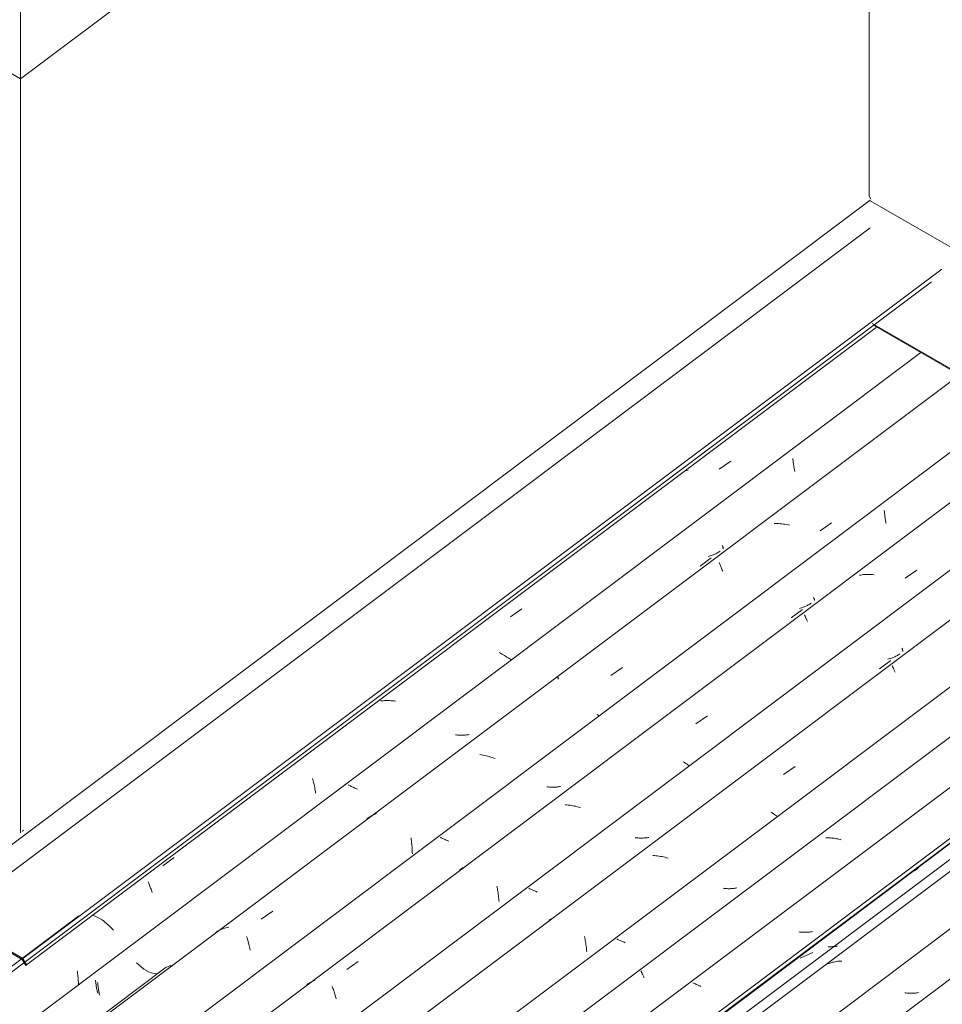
# Model space of a CAD drawing. Header units: metres. Extents: x -16.8 to 29.9, y -11.9 to 37.1.
# Tile 134 of 202: x 22.9 to 24.2, y -5.4 to -4. Entities that reach past the tile are written whole.
import ezdxf

# ---------------------------------------------------------------- set-up
doc = ezdxf.new("R2010")
doc.units = ezdxf.units.M
for name, color, linetype, lineweight in [('A-FLOR-PATT', 7, 'Continuous', 5), ('A-GLAZ-CWMG', 7, 'Continuous', 5), ('A-ROOF-OTLN', 7, 'Continuous', 5), ('I-WALL', 7, 'Continuous', 5)]:
    doc.layers.add(name, color=color, linetype=linetype, lineweight=lineweight)

# ---------------------------------------------------------------- blocks, each defined once
blk = doc.blocks.new('FP_589-ISO_04')
at = {"layer": 'A-GLAZ-CWMG', "color": 9, "true_color": 0xc0c0c0}
for p, q in [((7.6459, -5.3155), (7.6444, -5.3155)), ((7.6474, -5.3155), (7.6459, -5.3155)), ((7.649, -5.3155), (7.6474, -5.3155)), ((7.6505, -5.3154), (7.649, -5.3155)), ((7.652, -5.3153), (7.6505, -5.3154)), ((7.6535, -5.3152), (7.652, -5.3153)), ((7.6549, -5.315), (7.6535, -5.3152)), ((7.6564, -5.3148), (7.6549, -5.315)), ((7.6579, -5.3146), (7.6564, -5.3148))]:
    blk.add_line(p, q, dxfattribs=at)
blk = doc.blocks.new('FP_590-ISO_04')
at = {"layer": 'A-GLAZ-CWMG'}
blk.add_line((8.3791, -4.7876), (4.712, -7.54), dxfattribs=at)
at = {"layer": 'A-GLAZ-CWMG', "color": 9, "true_color": 0xc0c0c0}
for p, q in [((7.6454, -5.3401), (7.6437, -5.3407)), ((7.6472, -5.3395), (7.6454, -5.3401)), ((7.649, -5.3389), (7.6472, -5.3395)), ((7.6508, -5.3384), (7.649, -5.3389)), ((7.6526, -5.338), (7.6508, -5.3384)), ((7.6545, -5.3376), (7.6526, -5.338)), ((7.6564, -5.3373), (7.6545, -5.3376)), ((7.6583, -5.337), (7.6564, -5.3373)), ((7.6603, -5.3368), (7.6583, -5.337)), ((7.6622, -5.3367), (7.6603, -5.3368)), ((7.6642, -5.3366), (7.6622, -5.3367))]:
    blk.add_line(p, q, dxfattribs=at)
blk = doc.blocks.new('FP_591-ISO_04')
at = {"layer": 'A-GLAZ-CWMG', "color": 9, "true_color": 0xc0c0c0}
for p, q in [((7.7585, -5.3835), (7.7569, -5.3834)), ((7.7601, -5.3837), (7.7585, -5.3835)), ((7.7617, -5.3838), (7.7601, -5.3837)), ((7.7632, -5.3839), (7.7617, -5.3838)), ((7.7648, -5.3839), (7.7632, -5.3839)), ((7.7664, -5.3839), (7.7648, -5.3839)), ((7.768, -5.3839), (7.7664, -5.3839)), ((7.7695, -5.3839), (7.768, -5.3839)), ((7.7711, -5.3838), (7.7695, -5.3839)), ((7.7726, -5.3836), (7.7711, -5.3838)), ((7.7742, -5.3835), (7.7726, -5.3836)), ((7.7757, -5.3833), (7.7742, -5.3835)), ((7.7772, -5.3831), (7.7757, -5.3833))]:
    blk.add_line(p, q, dxfattribs=at)
blk = doc.blocks.new('FP_592-ISO_04')
at = {"layer": 'A-GLAZ-CWMG'}
blk.add_line((8.6037, -4.7776), (4.8325, -7.6081), dxfattribs=at)
blk = doc.blocks.new('Rectangular Mullion - Telha Fibrocimento - Ondulada-1908998-ISO_04')
at = {"layer": 'A-GLAZ-CWMG'}
for p, q in [((4.6833, -7.5439), (8.3663, -4.7796)), ((4.7724, -7.5795), (8.4435, -4.8241))]:
    blk.add_line(p, q, dxfattribs=at)
for name in ['FP_592-ISO_04', 'FP_590-ISO_04', 'FP_591-ISO_04', 'FP_589-ISO_04']:
    blk.add_blockref(name, (0, 0), dxfattribs=at)
blk = doc.blocks.new('FP_760-ISO_04')
at = {"layer": 'A-GLAZ-CWMG'}
blk.add_line((6.5425, -5.2699), (4.4848, -6.8143), dxfattribs=at)
blk = doc.blocks.new('FP_761-ISO_04')
at = {"layer": 'A-GLAZ-CWMG', "color": 9, "true_color": 0xc0c0c0}
for p, q in [((6.567, -5.3648), (6.5671, -5.3663)), ((6.5671, -5.3663), (6.5673, -5.3678)), ((6.5673, -5.3678), (6.5674, -5.3694)), ((6.5674, -5.3694), (6.5677, -5.3709)), ((6.5677, -5.3709), (6.5679, -5.3724)), ((6.5679, -5.3724), (6.5681, -5.3739)), ((6.5681, -5.3739), (6.5684, -5.3753)), ((6.5684, -5.3753), (6.5686, -5.3768)), ((6.5686, -5.3768), (6.5689, -5.3782)), ((6.5689, -5.3782), (6.5692, -5.3796)), ((6.5692, -5.3796), (6.5695, -5.381)), ((6.5695, -5.381), (6.5698, -5.3823)), ((6.5698, -5.3823), (6.5701, -5.3837))]:
    blk.add_line(p, q, dxfattribs=at)
blk = doc.blocks.new('FP_762-ISO_04')
at = {"layer": 'A-GLAZ-CWMG'}
blk.add_line((6.6708, -5.3458), (4.6131, -6.8902), dxfattribs=at)
blk = doc.blocks.new('Rectangular Mullion - Telha Fibrocimento - Ondulada-V747-ISO_04')
at = {"layer": 'A-GLAZ-CWMG'}
for points in [[(6.5627, -5.2688, 0), (6.5666, -5.2704, 0), (6.5765, -5.2761, 0), (6.5864, -5.2841, 0), (6.5934, -5.2911, 0)], [(6.6273, -5.3391, 0), (6.6304, -5.3421, 0), (6.6381, -5.3483, 0), (6.6457, -5.3527, 0), (6.6528, -5.3551, 0), (6.6581, -5.3554, 0)], [(6.6708, -5.3458, 0), (6.6711, -5.3455, 0), (6.676, -5.3437, 0), (6.6803, -5.3436, 0)]]:
    blk.add_polyline3d(points, dxfattribs=at)
for name in ['FP_760-ISO_04', 'FP_762-ISO_04', 'FP_761-ISO_04']:
    blk.add_blockref(name, (0, 0), dxfattribs=at)
blk = doc.blocks.new('FP_774-ISO_04')
at = {"layer": 'A-GLAZ-CWMG'}
blk.add_line((7.7961, -4.3375), (4.4904, -6.8187), dxfattribs=at)
at = {"layer": 'A-GLAZ-CWMG', "color": 9, "true_color": 0xc0c0c0}
for p, q in [((7.4841, -4.613), (7.501, -4.6011)), ((7.4366, -4.6148), (7.4347, -4.6151)), ((7.4385, -4.6145), (7.4366, -4.6148)), ((7.1771, -4.8303), (7.194, -4.8183)), ((7.1625, -4.8838), (7.1605, -4.8828)), ((7.1644, -4.8849), (7.1625, -4.8838)), ((7.1663, -4.8859), (7.1644, -4.8849)), ((7.1682, -4.887), (7.1663, -4.8859)), ((7.17, -4.8881), (7.1682, -4.887)), ((7.1718, -4.8893), (7.17, -4.8881)), ((7.1736, -4.8904), (7.1718, -4.8893)), ((7.1753, -4.8915), (7.1736, -4.8904)), ((7.177, -4.8927), (7.1753, -4.8915)), ((7.1787, -4.8938), (7.177, -4.8927)), ((6.9878, -4.9538), (6.9859, -4.954)), ((6.9897, -4.9536), (6.9878, -4.9538)), ((6.9917, -4.9535), (6.9897, -4.9536)), ((6.9937, -4.9534), (6.9917, -4.9535)), ((6.9957, -4.9534), (6.9937, -4.9534)), ((6.9977, -4.9534), (6.9957, -4.9534)), ((6.9997, -4.9535), (6.9977, -4.9534)), ((7.0018, -4.9536), (6.9997, -4.9535)), ((7.0038, -4.9538), (7.0018, -4.9536)), ((7.0059, -4.954), (7.0038, -4.9538)), ((7.0079, -4.9543), (7.0059, -4.954)), ((6.886, -5.0679), (6.8865, -5.0697)), ((6.8865, -5.0697), (6.887, -5.0716)), ((6.887, -5.0716), (6.8875, -5.0735)), ((6.8875, -5.0735), (6.8879, -5.0754)), ((6.8879, -5.0754), (6.8884, -5.0773)), ((6.8884, -5.0773), (6.8888, -5.0793)), ((6.8888, -5.0793), (6.8892, -5.0813)), ((6.8892, -5.0813), (6.8896, -5.0833)), ((6.8896, -5.0833), (6.8899, -5.0853)), ((6.8899, -5.0853), (6.8903, -5.0874)), ((6.8903, -5.0874), (6.8906, -5.0895)), ((6.666, -5.1965), (6.6828, -5.1843)), ((6.6444, -5.2198), (6.6449, -5.221)), ((6.6449, -5.221), (6.6454, -5.2223)), ((6.6454, -5.2223), (6.6459, -5.2236)), ((6.6459, -5.2236), (6.6465, -5.225)), ((6.6465, -5.225), (6.647, -5.2264)), ((6.647, -5.2264), (6.6475, -5.2278)), ((6.6475, -5.2278), (6.648, -5.2293)), ((6.648, -5.2293), (6.6486, -5.2308)), ((6.6486, -5.2308), (6.6491, -5.2324)), ((6.6491, -5.2324), (6.6497, -5.234)), ((6.6497, -5.234), (6.6502, -5.2356)), ((6.5399, -5.3509), (6.5402, -5.3529)), ((6.5402, -5.3529), (6.5405, -5.355)), ((6.5405, -5.355), (6.5408, -5.357)), ((6.5408, -5.357), (6.541, -5.3591)), ((6.541, -5.3591), (6.5412, -5.3612)), ((6.5412, -5.3612), (6.5414, -5.3633)), ((6.5414, -5.3633), (6.5415, -5.3654)), ((6.5415, -5.3654), (6.5417, -5.3676)), ((6.5417, -5.3676), (6.5417, -5.3697)), ((6.5417, -5.3697), (6.5418, -5.3718))]:
    blk.add_line(p, q, dxfattribs=at)
blk = doc.blocks.new('FP_775-ISO_04')
at = {"layer": 'A-GLAZ-CWMG', "color": 9, "true_color": 0xc0c0c0}
for p, q in [((7.5924, -4.597), (7.5925, -4.5986)), ((7.5925, -4.5986), (7.5927, -4.6001)), ((7.5927, -4.6001), (7.5928, -4.6017)), ((7.5928, -4.6017), (7.593, -4.6032)), ((7.593, -4.6032), (7.5932, -4.6048)), ((7.5932, -4.6048), (7.5934, -4.6063)), ((7.5934, -4.6063), (7.5936, -4.6078)), ((7.5936, -4.6078), (7.5938, -4.6093)), ((7.5938, -4.6093), (7.5941, -4.6107)), ((7.5941, -4.6107), (7.5943, -4.6122)), ((7.5943, -4.6122), (7.5946, -4.6136)), ((7.5946, -4.6136), (7.5949, -4.615)), ((7.5949, -4.615), (7.5952, -4.6164)), ((7.4804, -4.7367), (7.4791, -4.7373)), ((7.4817, -4.736), (7.4804, -4.7367)), ((7.483, -4.7352), (7.4817, -4.736)), ((7.4842, -4.7345), (7.483, -4.7352)), ((7.4854, -4.7337), (7.4842, -4.7345)), ((7.4886, -4.7249), (7.4888, -4.7255)), ((7.4888, -4.7255), (7.489, -4.7261)), ((7.489, -4.7261), (7.4892, -4.7267)), ((7.4892, -4.7267), (7.4894, -4.7272)), ((7.4894, -4.7272), (7.4896, -4.7277)), ((7.4896, -4.7277), (7.4897, -4.7281)), ((7.4897, -4.7281), (7.4898, -4.7285)), ((7.4898, -4.7285), (7.4899, -4.7289)), ((7.4899, -4.7289), (7.49, -4.7292)), ((7.49, -4.7292), (7.49, -4.7295)), ((7.49, -4.7295), (7.4901, -4.7297)), ((7.4901, -4.7297), (7.4901, -4.7299)), ((7.4901, -4.7299), (7.4901, -4.7301)), ((7.4559, -4.7555), (7.4722, -4.7433)), ((7.4694, -4.7409), (7.468, -4.7412)), ((7.4709, -4.7405), (7.4694, -4.7409)), ((7.4723, -4.74), (7.4709, -4.7405)), ((7.4737, -4.7396), (7.4723, -4.74)), ((7.4751, -4.7391), (7.4737, -4.7396)), ((7.4764, -4.7385), (7.4751, -4.7391)), ((7.4778, -4.7379), (7.4764, -4.7385)), ((7.4791, -4.7373), (7.4778, -4.7379)), ((7.0978, -5.004), (7.0962, -5.0038)), ((7.0994, -5.0041), (7.0978, -5.004)), ((7.101, -5.0042), (7.0994, -5.0041)), ((7.1026, -5.0043), (7.101, -5.0042)), ((7.1041, -5.0043), (7.1026, -5.0043)), ((7.1057, -5.0043), (7.1041, -5.0043)), ((7.1073, -5.0043), (7.1057, -5.0043)), ((7.1088, -5.0042), (7.1073, -5.0043)), ((7.1104, -5.0041), (7.1088, -5.0042)), ((7.1119, -5.004), (7.1104, -5.0041)), ((7.1134, -5.0038), (7.1119, -5.004)), ((7.1149, -5.0036), (7.1134, -5.0038)), ((7.1164, -5.0034), (7.1149, -5.0036)), ((6.9395, -5.0778), (6.9384, -5.0772)), ((6.9407, -5.0784), (6.9395, -5.0778)), ((6.9419, -5.079), (6.9407, -5.0784)), ((6.9431, -5.0796), (6.9419, -5.079)), ((6.9443, -5.0802), (6.9431, -5.0796)), ((6.9456, -5.0808), (6.9443, -5.0802)), ((6.9469, -5.0814), (6.9456, -5.0808)), ((6.9482, -5.082), (6.9469, -5.0814)), ((6.9495, -5.0825), (6.9482, -5.082)), ((6.9508, -5.0831), (6.9495, -5.0825)), ((6.9521, -5.0836), (6.9508, -5.0831)), ((6.57, -5.3681), (6.5701, -5.3696)), ((6.5701, -5.3696), (6.5703, -5.3711)), ((6.5703, -5.3711), (6.5705, -5.3727)), ((6.5705, -5.3727), (6.5707, -5.3742)), ((6.5707, -5.3742), (6.5709, -5.3757)), ((6.5709, -5.3757), (6.5711, -5.3772)), ((6.5711, -5.3772), (6.5714, -5.3786)), ((6.5714, -5.3786), (6.5717, -5.3801)), ((6.5717, -5.3801), (6.5719, -5.3815)), ((6.5719, -5.3815), (6.5722, -5.3829)), ((6.5722, -5.3829), (6.5725, -5.3843)), ((6.5725, -5.3843), (6.5728, -5.3856)), ((6.5728, -5.3856), (6.5731, -5.387))]:
    blk.add_line(p, q, dxfattribs=at)
blk = doc.blocks.new('FP_776-ISO_04')
at = {"layer": 'A-GLAZ-CWMG'}
blk.add_line((7.924, -4.4091), (4.6183, -6.8902), dxfattribs=at)
at = {"layer": 'A-GLAZ-CWMG', "color": 9, "true_color": 0xc0c0c0}
for p, q in [((7.5673, -4.693), (7.5651, -4.693)), ((7.5695, -4.693), (7.5673, -4.693)), ((7.5718, -4.6931), (7.5695, -4.693)), ((7.574, -4.6932), (7.5718, -4.6931)), ((7.5762, -4.6934), (7.574, -4.6932)), ((7.6325, -4.7037), (7.6494, -4.692)), ((7.5785, -4.6937), (7.5762, -4.6934)), ((7.5807, -4.694), (7.5785, -4.6937)), ((7.583, -4.6943), (7.5807, -4.694)), ((7.5853, -4.6947), (7.583, -4.6943)), ((7.5875, -4.6952), (7.5853, -4.6947)), ((7.484, -4.7504), (7.4845, -4.7514)), ((7.4845, -4.7514), (7.4849, -4.7525)), ((7.4849, -4.7525), (7.4854, -4.7537)), ((7.4854, -4.7537), (7.4859, -4.7549)), ((7.4859, -4.7549), (7.4864, -4.7561)), ((7.4864, -4.7561), (7.487, -4.7575)), ((7.487, -4.7575), (7.4875, -4.7588)), ((7.4875, -4.7588), (7.4881, -4.7602)), ((7.4881, -4.7602), (7.4886, -4.7617)), ((7.4886, -4.7617), (7.4892, -4.7632)), ((7.3248, -4.9165), (7.3418, -4.9047)), ((7.2459, -4.9173), (7.2459, -4.9175)), ((7.2459, -4.9175), (7.246, -4.9178)), ((7.246, -4.9178), (7.2461, -4.9181)), ((7.2461, -4.9181), (7.2462, -4.9185)), ((7.2462, -4.9185), (7.2464, -4.9189)), ((7.2464, -4.9189), (7.2466, -4.9194)), ((7.2466, -4.9194), (7.2468, -4.92)), ((7.2468, -4.92), (7.2471, -4.9206)), ((7.2471, -4.9206), (7.2473, -4.9212)), ((7.2473, -4.9212), (7.2477, -4.922)), ((7.3061, -4.975), (7.3044, -4.9738)), ((7.3078, -4.9762), (7.3061, -4.975)), ((7.1344, -5.0331), (7.1322, -5.0327)), ((7.1367, -5.0336), (7.1344, -5.0331)), ((7.139, -5.0341), (7.1367, -5.0336)), ((7.1412, -5.0346), (7.139, -5.0341)), ((7.1435, -5.0352), (7.1412, -5.0346)), ((7.1458, -5.0358), (7.1435, -5.0352)), ((7.148, -5.0365), (7.1458, -5.0358)), ((7.1503, -5.0373), (7.148, -5.0365)), ((7.1525, -5.038), (7.1503, -5.0373)), ((7.1547, -5.0388), (7.1525, -5.038)), ((6.9678, -5.1259), (6.9661, -5.1271)), ((6.9695, -5.1249), (6.9678, -5.1259)), ((6.9712, -5.1239), (6.9695, -5.1249)), ((6.9729, -5.1229), (6.9712, -5.1239)), ((6.9747, -5.122), (6.9729, -5.1229)), ((6.9766, -5.1212), (6.9747, -5.122)), ((6.9784, -5.1205), (6.9766, -5.1212)), ((6.9803, -5.1197), (6.9784, -5.1205)), ((7.0309, -5.1554), (7.0312, -5.1577)), ((7.0312, -5.1577), (7.0315, -5.1599)), ((7.0315, -5.1599), (7.0318, -5.1623)), ((7.0318, -5.1623), (7.032, -5.1646)), ((7.032, -5.1646), (7.0323, -5.1669)), ((7.0323, -5.1669), (7.0325, -5.1692)), ((7.0325, -5.1692), (7.0326, -5.1716)), ((7.0326, -5.1716), (7.0327, -5.174)), ((7.0327, -5.174), (7.0328, -5.1763)), ((7.0328, -5.1763), (7.0329, -5.1787)), ((6.8106, -5.275), (6.8276, -5.2631)), ((6.7608, -5.2872), (6.7588, -5.2877)), ((6.7628, -5.2867), (6.7608, -5.2872)), ((6.7458, -5.2931), (6.744, -5.2941)), ((6.7475, -5.2921), (6.7458, -5.2931)), ((6.7493, -5.2912), (6.7475, -5.2921)), ((6.7511, -5.2904), (6.7493, -5.2912)), ((6.753, -5.2896), (6.7511, -5.2904)), ((6.7549, -5.2889), (6.753, -5.2896)), ((6.7568, -5.2883), (6.7549, -5.2889)), ((6.7588, -5.2877), (6.7568, -5.2883)), ((6.7892, -5.3006), (6.7897, -5.3024)), ((6.7897, -5.3024), (6.7903, -5.3043)), ((6.7903, -5.3043), (6.7908, -5.3061)), ((6.7908, -5.3061), (6.7914, -5.3081)), ((6.7914, -5.3081), (6.7919, -5.31)), ((6.7919, -5.31), (6.7925, -5.3121)), ((6.7925, -5.3121), (6.793, -5.3141)), ((6.793, -5.3141), (6.7935, -5.3162)), ((6.7935, -5.3162), (6.794, -5.3183)), ((6.794, -5.3183), (6.7944, -5.3204))]:
    blk.add_line(p, q, dxfattribs=at)
blk = doc.blocks.new('FP_777-ISO_04')
at = {"layer": 'A-GLAZ-CWMG', "color": 9, "true_color": 0xc0c0c0}
for p, q in [((7.7269, -4.6737), (7.727, -4.6753)), ((7.727, -4.6753), (7.7271, -4.6768)), ((7.7271, -4.6768), (7.7272, -4.6784)), ((7.7272, -4.6784), (7.7274, -4.6799)), ((7.7274, -4.6799), (7.7276, -4.6815)), ((7.7276, -4.6815), (7.7278, -4.683)), ((7.7278, -4.683), (7.728, -4.6845)), ((7.728, -4.6845), (7.7282, -4.6859)), ((7.7282, -4.6859), (7.7285, -4.6874)), ((7.7285, -4.6874), (7.7287, -4.6889)), ((7.7287, -4.6889), (7.729, -4.6903)), ((7.729, -4.6903), (7.7293, -4.6917)), ((7.7293, -4.6917), (7.7296, -4.6931)), ((7.6229, -4.8013), (7.6231, -4.802)), ((7.6231, -4.802), (7.6233, -4.8025)), ((7.6233, -4.8025), (7.6235, -4.8031)), ((7.6235, -4.8031), (7.6237, -4.8036)), ((7.6237, -4.8036), (7.6238, -4.804)), ((7.6238, -4.804), (7.624, -4.8045)), ((7.624, -4.8045), (7.6241, -4.8048)), ((7.6241, -4.8048), (7.6241, -4.8052)), ((7.6241, -4.8052), (7.6242, -4.8055)), ((7.6242, -4.8055), (7.6242, -4.8058)), ((7.6242, -4.8058), (7.6243, -4.806)), ((7.6243, -4.806), (7.6242, -4.8062)), ((7.6242, -4.8062), (7.6242, -4.8063)), ((7.5901, -4.8318), (7.6064, -4.8195)), ((7.6036, -4.8173), (7.6023, -4.8177)), ((7.6049, -4.8169), (7.6036, -4.8173)), ((7.6063, -4.8165), (7.6049, -4.8169)), ((7.6076, -4.8161), (7.6063, -4.8165)), ((7.6088, -4.8156), (7.6076, -4.8161)), ((7.6101, -4.8151), (7.6088, -4.8156)), ((7.6114, -4.8146), (7.6101, -4.8151)), ((7.6126, -4.814), (7.6114, -4.8146)), ((7.6138, -4.8134), (7.6126, -4.814)), ((7.615, -4.8127), (7.6138, -4.8134)), ((7.6162, -4.8121), (7.615, -4.8127)), ((7.6173, -4.8114), (7.6162, -4.8121)), ((7.6184, -4.8106), (7.6173, -4.8114)), ((7.6195, -4.8099), (7.6184, -4.8106)), ((7.232, -5.0805), (7.2305, -5.0804)), ((7.2335, -5.0806), (7.232, -5.0805)), ((7.2349, -5.0807), (7.2335, -5.0806)), ((7.2364, -5.0808), (7.2349, -5.0807)), ((7.2379, -5.0808), (7.2364, -5.0808)), ((7.2393, -5.0808), (7.2379, -5.0808)), ((7.2408, -5.0808), (7.2393, -5.0808)), ((7.2422, -5.0808), (7.2408, -5.0808)), ((7.2437, -5.0807), (7.2422, -5.0808)), ((7.2451, -5.0806), (7.2437, -5.0807)), ((7.2465, -5.0804), (7.2451, -5.0806)), ((7.2479, -5.0803), (7.2465, -5.0804)), ((7.2493, -5.08), (7.2479, -5.0803)), ((7.2507, -5.0798), (7.2493, -5.08)), ((7.0752, -5.1551), (7.0741, -5.1545)), ((7.0764, -5.1557), (7.0752, -5.1551)), ((7.0776, -5.1563), (7.0764, -5.1557)), ((7.0788, -5.1568), (7.0776, -5.1563)), ((7.08, -5.1574), (7.0788, -5.1568)), ((7.0813, -5.158), (7.08, -5.1574)), ((7.0826, -5.1586), (7.0813, -5.158)), ((7.0839, -5.1591), (7.0826, -5.1586)), ((7.0852, -5.1597), (7.0839, -5.1591)), ((7.0865, -5.1602), (7.0852, -5.1597))]:
    blk.add_line(p, q, dxfattribs=at)
blk = doc.blocks.new('FP_778-ISO_04')
at = {"layer": 'A-GLAZ-CWMG'}
blk.add_line((8.0572, -4.4869), (4.7515, -6.9681), dxfattribs=at)
at = {"layer": 'A-GLAZ-CWMG', "color": 9, "true_color": 0xc0c0c0}
for p, q in [((7.7576, -4.7733), (7.7745, -4.7616)), ((7.6923, -4.7687), (7.6902, -4.769)), ((7.6944, -4.7684), (7.6923, -4.7687)), ((7.6965, -4.7681), (7.6944, -4.7684)), ((7.6987, -4.768), (7.6965, -4.7681)), ((7.7008, -4.7679), (7.6987, -4.768)), ((7.703, -4.7678), (7.7008, -4.7679)), ((7.7052, -4.7678), (7.703, -4.7678)), ((7.7075, -4.7679), (7.7052, -4.7678)), ((7.7097, -4.768), (7.7075, -4.7679)), ((7.7119, -4.7682), (7.7097, -4.768)), ((7.6095, -4.8272), (7.6098, -4.8279)), ((7.6098, -4.8279), (7.6101, -4.8286)), ((7.6101, -4.8286), (7.6105, -4.8293)), ((7.6105, -4.8293), (7.6108, -4.8301)), ((7.6108, -4.8301), (7.6112, -4.831)), ((7.6112, -4.831), (7.6116, -4.8319)), ((7.6116, -4.8319), (7.612, -4.8328)), ((7.612, -4.8328), (7.6125, -4.8338)), ((7.6125, -4.8338), (7.6129, -4.8349)), ((7.6129, -4.8349), (7.6134, -4.8359)), ((7.6134, -4.8359), (7.6138, -4.8371)), ((7.4499, -4.9877), (7.4669, -4.9759)), ((7.3739, -4.9987), (7.3739, -4.9988)), ((7.3739, -4.9988), (7.3739, -4.999)), ((7.3739, -4.999), (7.3739, -4.9991)), ((7.3739, -4.9991), (7.3739, -4.9994)), ((7.3739, -4.9994), (7.374, -4.9996)), ((7.374, -4.9996), (7.3741, -5)), ((7.3741, -5), (7.3743, -5.0003)), ((7.4332, -5.0447), (7.4313, -5.0435)), ((7.435, -5.0459), (7.4332, -5.0447)), ((7.4368, -5.0471), (7.435, -5.0459)), ((7.4386, -5.0483), (7.4368, -5.0471)), ((7.4403, -5.0496), (7.4386, -5.0483)), ((7.2597, -5.1068), (7.2575, -5.1067)), ((7.2619, -5.1071), (7.2597, -5.1068)), ((7.2642, -5.1073), (7.2619, -5.1071)), ((7.2665, -5.1076), (7.2642, -5.1073)), ((7.2687, -5.108), (7.2665, -5.1076)), ((7.271, -5.1085), (7.2687, -5.108)), ((7.2733, -5.1089), (7.271, -5.1085)), ((7.2756, -5.1095), (7.2733, -5.1089)), ((7.2778, -5.11), (7.2756, -5.1095)), ((7.2801, -5.1107), (7.2778, -5.11)), ((7.1061, -5.2), (7.1044, -5.2011)), ((7.1078, -5.199), (7.1061, -5.2)), ((7.1044, -5.2011), (7.1028, -5.2022)), ((7.1571, -5.2263), (7.1575, -5.2282)), ((7.1575, -5.2282), (7.1579, -5.2302)), ((7.1579, -5.2302), (7.1582, -5.2323)), ((7.1582, -5.2323), (7.1586, -5.2343)), ((7.1586, -5.2343), (7.1589, -5.2364)), ((7.1589, -5.2364), (7.1592, -5.2385)), ((7.1592, -5.2385), (7.1594, -5.2405)), ((7.1594, -5.2405), (7.1597, -5.2427)), ((7.1597, -5.2427), (7.1599, -5.2448)), ((7.1599, -5.2448), (7.1601, -5.2469)), ((7.1601, -5.2469), (7.1603, -5.249)), ((6.9365, -5.3492), (6.9534, -5.3372)), ((6.8793, -5.3701), (6.8776, -5.3713)), ((6.881, -5.3691), (6.8793, -5.3701)), ((6.8827, -5.3681), (6.881, -5.3691)), ((6.8845, -5.3672), (6.8827, -5.3681)), ((6.8863, -5.3663), (6.8845, -5.3672)), ((6.8881, -5.3655), (6.8863, -5.3663)), ((6.89, -5.3647), (6.8881, -5.3655)), ((6.9151, -5.3739), (6.9156, -5.3754)), ((6.9156, -5.3754), (6.9161, -5.3769)), ((6.9161, -5.3769), (6.9167, -5.3785)), ((6.9167, -5.3785), (6.9172, -5.3801)), ((6.9172, -5.3801), (6.9177, -5.3817)), ((6.9177, -5.3817), (6.9182, -5.3834)), ((6.9182, -5.3834), (6.9187, -5.3851)), ((6.9187, -5.3851), (6.9192, -5.3868)), ((6.9192, -5.3868), (6.9197, -5.3886)), ((6.9197, -5.3886), (6.9202, -5.3904)), ((6.9202, -5.3904), (6.9207, -5.3922))]:
    blk.add_line(p, q, dxfattribs=at)
blk = doc.blocks.new('FP_779-ISO_04')
at = {"layer": 'A-GLAZ-CWMG', "color": 9, "true_color": 0xc0c0c0}
for p, q in [((7.7527, -4.8761), (7.753, -4.8768)), ((7.753, -4.8768), (7.7532, -4.8773)), ((7.7532, -4.8773), (7.7534, -4.8779)), ((7.7534, -4.8779), (7.7535, -4.8784)), ((7.7535, -4.8784), (7.7537, -4.8789)), ((7.7537, -4.8789), (7.7538, -4.8793)), ((7.7538, -4.8793), (7.7539, -4.8797)), ((7.7539, -4.8797), (7.754, -4.88)), ((7.754, -4.88), (7.7541, -4.8803)), ((7.7541, -4.8803), (7.7541, -4.8806)), ((7.7541, -4.8806), (7.7542, -4.8808)), ((7.7542, -4.881), (7.7541, -4.8812)), ((7.7542, -4.8808), (7.7542, -4.881)), ((7.72, -4.9066), (7.7363, -4.8944)), ((7.7335, -4.8921), (7.7321, -4.8925)), ((7.7348, -4.8917), (7.7335, -4.8921)), ((7.7361, -4.8913), (7.7348, -4.8917)), ((7.7374, -4.8909), (7.7361, -4.8913)), ((7.7387, -4.8904), (7.7374, -4.8909)), ((7.74, -4.8899), (7.7387, -4.8904)), ((7.7412, -4.8894), (7.74, -4.8899)), ((7.7425, -4.8888), (7.7412, -4.8894)), ((7.7437, -4.8882), (7.7425, -4.8888)), ((7.7449, -4.8876), (7.7437, -4.8882)), ((7.7461, -4.8869), (7.7449, -4.8876)), ((7.7472, -4.8862), (7.7461, -4.8869)), ((7.7483, -4.8855), (7.7472, -4.8862)), ((7.7495, -4.8848), (7.7483, -4.8855)), ((7.362, -5.1553), (7.3605, -5.1552)), ((7.3634, -5.1554), (7.362, -5.1553)), ((7.3649, -5.1555), (7.3634, -5.1554)), ((7.3664, -5.1556), (7.3649, -5.1555)), ((7.3678, -5.1556), (7.3664, -5.1556)), ((7.3693, -5.1556), (7.3678, -5.1556)), ((7.3707, -5.1556), (7.3693, -5.1556)), ((7.3722, -5.1556), (7.3707, -5.1556)), ((7.3736, -5.1555), (7.3722, -5.1556)), ((7.375, -5.1554), (7.3736, -5.1555)), ((7.3765, -5.1552), (7.375, -5.1554)), ((7.3779, -5.1551), (7.3765, -5.1552)), ((7.3793, -5.1549), (7.3779, -5.1551)), ((7.3807, -5.1546), (7.3793, -5.1549)), ((7.2054, -5.2301), (7.2043, -5.2295)), ((7.2066, -5.2306), (7.2054, -5.2301)), ((7.2077, -5.2312), (7.2066, -5.2306)), ((7.2089, -5.2318), (7.2077, -5.2312)), ((7.2101, -5.2323), (7.2089, -5.2318)), ((7.2114, -5.2329), (7.2101, -5.2323)), ((7.2126, -5.2334), (7.2114, -5.2329)), ((7.2139, -5.234), (7.2126, -5.2334)), ((7.2151, -5.2345), (7.2139, -5.234)), ((7.2164, -5.2351), (7.2151, -5.2345))]:
    blk.add_line(p, q, dxfattribs=at)
blk = doc.blocks.new('FP_780-ISO_04')
at = {"layer": 'A-GLAZ-CWMG'}
blk.add_line((8.187, -4.5621), (4.8813, -7.0432), dxfattribs=at)
at = {"layer": 'A-GLAZ-CWMG', "color": 9, "true_color": 0xc0c0c0}
for p, q in [((7.7386, -4.9023), (7.7388, -4.9029)), ((7.7388, -4.9029), (7.7391, -4.9036)), ((7.7391, -4.9036), (7.7395, -4.9043)), ((7.7395, -4.9043), (7.7398, -4.9051)), ((7.7398, -4.9051), (7.7402, -4.9059)), ((7.7402, -4.9059), (7.7406, -4.9068)), ((7.7406, -4.9068), (7.741, -4.9077)), ((7.741, -4.9077), (7.7414, -4.9087)), ((7.7414, -4.9087), (7.7418, -4.9097)), ((7.7418, -4.9097), (7.7423, -4.9107)), ((7.7423, -4.9107), (7.7427, -4.9118)), ((7.5788, -5.0621), (7.5957, -5.0502)), ((7.5032, -5.0743), (7.5031, -5.0744)), ((7.5031, -5.0744), (7.5031, -5.0746)), ((7.5031, -5.0746), (7.5031, -5.0748)), ((7.5031, -5.0748), (7.5032, -5.075)), ((7.5032, -5.075), (7.5033, -5.0753)), ((7.5033, -5.0753), (7.5034, -5.0756)), ((7.562, -5.1187), (7.5603, -5.1177)), ((7.5637, -5.1198), (7.562, -5.1187)), ((7.5653, -5.1208), (7.5637, -5.1198)), ((7.5669, -5.1219), (7.5653, -5.1208)), ((7.5684, -5.123), (7.5669, -5.1219)), ((7.5699, -5.1241), (7.5684, -5.123)), ((7.3885, -5.1815), (7.3863, -5.1814)), ((7.3908, -5.1817), (7.3885, -5.1815)), ((7.393, -5.1819), (7.3908, -5.1817)), ((7.3953, -5.1822), (7.393, -5.1819)), ((7.3976, -5.1826), (7.3953, -5.1822)), ((7.3998, -5.183), (7.3976, -5.1826)), ((7.4021, -5.1834), (7.3998, -5.183)), ((7.4044, -5.1839), (7.4021, -5.1834)), ((7.4067, -5.1845), (7.4044, -5.1839)), ((7.4089, -5.1851), (7.4067, -5.1845)), ((7.2353, -5.2755), (7.2336, -5.2766)), ((7.237, -5.2744), (7.2353, -5.2755)), ((7.286, -5.3005), (7.2864, -5.3024)), ((7.2864, -5.3024), (7.2868, -5.3044)), ((7.2868, -5.3044), (7.2872, -5.3064)), ((7.2872, -5.3064), (7.2875, -5.3085)), ((7.2875, -5.3085), (7.2878, -5.3105)), ((7.2878, -5.3105), (7.2881, -5.3126)), ((7.2881, -5.3126), (7.2884, -5.3147)), ((7.2884, -5.3147), (7.2887, -5.3168)), ((7.2887, -5.3168), (7.2889, -5.3189)), ((7.2889, -5.3189), (7.2891, -5.321)), ((7.2891, -5.321), (7.2893, -5.3231))]:
    blk.add_line(p, q, dxfattribs=at)
blk = doc.blocks.new('FP_781-ISO_04')
at = {"layer": 'A-GLAZ-CWMG', "color": 9, "true_color": 0xc0c0c0}
for p, q in [((7.5085, -5.2293), (7.5071, -5.2295)), ((7.5099, -5.2291), (7.5085, -5.2293)), ((7.4912, -5.2298), (7.4897, -5.2296)), ((7.4927, -5.2299), (7.4912, -5.2298)), ((7.4941, -5.23), (7.4927, -5.2299)), ((7.4956, -5.23), (7.4941, -5.23)), ((7.4971, -5.2301), (7.4956, -5.23)), ((7.4985, -5.2301), (7.4971, -5.2301)), ((7.5, -5.2301), (7.4985, -5.2301)), ((7.5014, -5.23), (7.5, -5.2301)), ((7.5029, -5.2299), (7.5014, -5.23)), ((7.5043, -5.2298), (7.5029, -5.2299)), ((7.5057, -5.2297), (7.5043, -5.2298)), ((7.5071, -5.2295), (7.5057, -5.2297)), ((7.3348, -5.3047), (7.3337, -5.3041)), ((7.3359, -5.3052), (7.3348, -5.3047)), ((7.3371, -5.3058), (7.3359, -5.3052)), ((7.3383, -5.3063), (7.3371, -5.3058)), ((7.3395, -5.3069), (7.3383, -5.3063)), ((7.3407, -5.3074), (7.3395, -5.3069)), ((7.3419, -5.308), (7.3407, -5.3074)), ((7.3432, -5.3085), (7.3419, -5.308)), ((7.3444, -5.309), (7.3432, -5.3085)), ((7.3457, -5.3096), (7.3444, -5.309))]:
    blk.add_line(p, q, dxfattribs=at)
blk = doc.blocks.new('FP_782-ISO_04')
at = {"layer": 'A-GLAZ-CWMG'}
blk.add_line((8.2309, -4.7014), (5.0096, -7.1191), dxfattribs=at)
at = {"layer": 'A-GLAZ-CWMG', "color": 9, "true_color": 0xc0c0c0}
for p, q in [((7.6426, -5.1552), (7.6408, -5.1552)), ((7.6443, -5.1552), (7.6426, -5.1552)), ((7.646, -5.1553), (7.6443, -5.1552)), ((7.6477, -5.1554), (7.646, -5.1553)), ((7.6495, -5.1556), (7.6477, -5.1554)), ((7.6512, -5.1558), (7.6495, -5.1556)), ((7.653, -5.156), (7.6512, -5.1558)), ((7.6547, -5.1563), (7.653, -5.156)), ((7.6565, -5.1567), (7.6547, -5.1563)), ((7.6583, -5.157), (7.6565, -5.1567)), ((7.66, -5.1575), (7.6583, -5.157)), ((7.6618, -5.1579), (7.66, -5.1575)), ((7.6635, -5.1584), (7.6618, -5.1579)), ((7.3689, -5.351), (7.3692, -5.3515)), ((7.3692, -5.3515), (7.3694, -5.352)), ((7.3694, -5.352), (7.3697, -5.3526)), ((7.3697, -5.3526), (7.37, -5.3532)), ((7.37, -5.3532), (7.3704, -5.3539)), ((7.3704, -5.3539), (7.3707, -5.3546)), ((7.3707, -5.3546), (7.371, -5.3553)), ((7.371, -5.3553), (7.3714, -5.3561)), ((7.3714, -5.3561), (7.3718, -5.3569)), ((7.3718, -5.3569), (7.3722, -5.3578)), ((7.3722, -5.3578), (7.3726, -5.3586)), ((7.3726, -5.3586), (7.373, -5.3596)), ((7.373, -5.3596), (7.3734, -5.3605)), ((7.3734, -5.3605), (7.3738, -5.3615))]:
    blk.add_line(p, q, dxfattribs=at)
blk = doc.blocks.new('FP_783-ISO_04')
at = {"layer": 'A-GLAZ-CWMG', "color": 9, "true_color": 0xc0c0c0}
for p, q in [((7.6027, -5.2939), (7.6012, -5.2938)), ((7.6043, -5.2941), (7.6027, -5.2939)), ((7.6059, -5.2942), (7.6043, -5.2941)), ((7.6075, -5.2942), (7.6059, -5.2942)), ((7.6091, -5.2943), (7.6075, -5.2942)), ((7.6106, -5.2943), (7.6091, -5.2943)), ((7.6122, -5.2942), (7.6106, -5.2943)), ((7.6137, -5.2942), (7.6122, -5.2942)), ((7.6153, -5.2941), (7.6137, -5.2942)), ((7.6168, -5.2939), (7.6153, -5.2941)), ((7.6183, -5.2937), (7.6168, -5.2939)), ((7.6199, -5.2935), (7.6183, -5.2937)), ((7.6214, -5.2933), (7.6199, -5.2935)), ((7.4464, -5.369), (7.4452, -5.3684)), ((7.4477, -5.3696), (7.4464, -5.369)), ((7.449, -5.3702), (7.4477, -5.3696)), ((7.4503, -5.3709), (7.449, -5.3702)), ((7.4516, -5.3715), (7.4503, -5.3709)), ((7.453, -5.3721), (7.4516, -5.3715)), ((7.4543, -5.3726), (7.453, -5.3721)), ((7.4557, -5.3732), (7.4543, -5.3726)), ((7.4571, -5.3738), (7.4557, -5.3732))]:
    blk.add_line(p, q, dxfattribs=at)
blk = doc.blocks.new('FP_784-ISO_04')
at = {"layer": 'A-GLAZ-CWMG'}
blk.add_line((5.1179, -7.1946), (8.3484, -4.77), dxfattribs=at)
at = {"layer": 'A-GLAZ-CWMG', "color": 9, "true_color": 0xc0c0c0}
for p, q in [((7.7765, -5.1996), (7.7752, -5.2008)), ((7.7777, -5.1984), (7.7765, -5.1996)), ((7.7788, -5.1972), (7.7777, -5.1984)), ((7.7727, -5.2031), (7.7713, -5.2041)), ((7.774, -5.202), (7.7727, -5.2031)), ((7.7752, -5.2008), (7.774, -5.202))]:
    blk.add_line(p, q, dxfattribs=at)
blk = doc.blocks.new('Rectangular Mullion - Telha Fibrocimento - Ondulada-1908999-ISO_04')
at = {"layer": 'A-GLAZ-CWMG', "true_color": 0xc0c0c0}
h = blk.add_hatch(dxfattribs=at)
h.set_pattern_fill('FP_77', color=9, style=0, pattern_type=2)
h.set_pattern_definition([(352.943, (4.788, -6.568), (0.5141535, 0.0736507), [0.02137, -0.36719, 0.02137, -2.44]), (352.943, (4.788, -6.568), (0.5141535, 0.0736507), [-0.40993, -0.36719, 0.02137, -0.75575, -1.295]), (352.943, (4.788, -6.568), (0.5141535, 0.0736507), [-1.554, 0.02137, -0.36719, 0.02137, -0.88527]), (352.943, (4.788, -6.568), (0.5141535, 0.0736507), [-1.964, -0.23767, 0.02137, -0.62623]), (116.867, (4.981, -6.523), (-0.3683943, 0.452577), [0.02347, -0.40317, 0.02347, -2.679]), (116.867, (4.981, -6.523), (-0.3683943, 0.452577), [-0.4501, -0.40317, 0.02347, -0.82981, -1.422]), (116.867, (4.981, -6.523), (-0.3683943, 0.452577), [-1.707, 0.02347, -0.40317, 0.02347, -0.97202]), (116.867, (4.981, -6.523), (-0.3683943, 0.452577), [-2.157, -0.26096, 0.02347, -0.6876]), (239.918, (5.045, -6.256), (-0.1457585, -0.5262284), [0.02116, -0.36351, 0.02116, -2.415]), (239.918, (5.045, -6.256), (-0.1457585, -0.5262284), [-0.40582, -0.36351, 0.02116, -0.74817, -1.282]), (239.918, (5.045, -6.256), (-0.1457585, -0.5262284), [-1.539, 0.02116, -0.36351, 0.02116, -0.87639]), (239.918, (5.045, -6.256), (-0.1457585, -0.5262284), [-1.944, -0.23528, 0.02116, -0.61995])])
h.paths.add_polyline_path([(5.1213, -7.1908), (8.348, -4.769), (8.3431, -4.7661), (5.1183, -7.1865)])
at = {"layer": 'A-GLAZ-CWMG'}
for p, q in [((4.5554, -6.8623), (7.7808, -4.4415)), ((4.6905, -6.9403), (7.9159, -4.5195)), ((4.8206, -7.0154), (8.046, -4.5946)), ((4.95, -7.0901), (8.1754, -4.6693)), ((5.0615, -7.1545), (8.2869, -4.7337)), ((5.1183, -7.1865), (8.3431, -4.7661)), ((5.1213, -7.1908), (8.348, -4.769))]:
    blk.add_line(p, q, dxfattribs=at)
for name in ['FP_774-ISO_04', 'FP_776-ISO_04', 'FP_778-ISO_04', 'FP_780-ISO_04', 'FP_775-ISO_04', 'FP_777-ISO_04', 'FP_782-ISO_04', 'FP_779-ISO_04', 'FP_784-ISO_04', 'FP_781-ISO_04', 'FP_783-ISO_04']:
    blk.add_blockref(name, (0, 0), dxfattribs=at)
blk = doc.blocks.new('FP_861-ISO_04')
at = {"layer": 'A-GLAZ-CWMG', "color": 9, "true_color": 0xc0c0c0}
for p, q in [((7.1011, -3.017), (7.1014, -3.0184)), ((7.1014, -3.0184), (7.1017, -3.0198)), ((7.1017, -3.0198), (7.102, -3.0211)), ((7.102, -3.0211), (7.1024, -3.0224)), ((7.1024, -3.0224), (7.1027, -3.0236)), ((7.1027, -3.0236), (7.103, -3.0249)), ((7.103, -3.0249), (7.1033, -3.0261)), ((7.1033, -3.0261), (7.1037, -3.0273)), ((7.1037, -3.0273), (7.104, -3.0284)), ((7.104, -3.0284), (7.1043, -3.0296)), ((7.1043, -3.0296), (7.1047, -3.0306)), ((7.1047, -3.0306), (7.105, -3.0317)), ((7.105, -3.0317), (7.1053, -3.0327)), ((6.8712, -3.1745), (6.8714, -3.1761)), ((6.8714, -3.1761), (6.8716, -3.1776)), ((6.8716, -3.1776), (6.8718, -3.1791)), ((6.8718, -3.1791), (6.872, -3.1806)), ((6.872, -3.1806), (6.8722, -3.1821)), ((6.8722, -3.1821), (6.8725, -3.1835)), ((6.8725, -3.1835), (6.8727, -3.185)), ((6.8727, -3.185), (6.873, -3.1864)), ((6.873, -3.1864), (6.8733, -3.1878)), ((6.8733, -3.1878), (6.8736, -3.1892)), ((6.8736, -3.1892), (6.8739, -3.1905)), ((6.8739, -3.1905), (6.8742, -3.1918)), ((6.8742, -3.1918), (6.8745, -3.1931)), ((6.7669, -3.299), (6.7671, -3.2995)), ((6.7671, -3.2995), (6.7673, -3.3)), ((6.7673, -3.3), (6.7674, -3.3004)), ((6.7674, -3.3004), (6.7675, -3.3008)), ((6.7675, -3.3008), (6.7676, -3.3012)), ((6.7676, -3.3012), (6.7676, -3.3015)), ((6.7676, -3.3015), (6.7677, -3.3018)), ((6.7677, -3.3022), (6.7676, -3.3024)), ((6.7677, -3.3018), (6.7677, -3.302)), ((6.7677, -3.302), (6.7677, -3.3022)), ((6.2168, -3.6528), (6.2157, -3.6522)), ((6.218, -3.6534), (6.2168, -3.6528)), ((6.2191, -3.654), (6.218, -3.6534)), ((6.2203, -3.6545), (6.2191, -3.654)), ((6.2215, -3.6551), (6.2203, -3.6545)), ((6.2227, -3.6556), (6.2215, -3.6551)), ((6.224, -3.6562), (6.2227, -3.6556)), ((6.2252, -3.6567), (6.224, -3.6562)), ((6.2265, -3.6573), (6.2252, -3.6567)), ((6.2278, -3.6578), (6.2265, -3.6573)), ((6.2291, -3.6583), (6.2278, -3.6578)), ((5.8457, -3.9411), (5.8459, -3.9427)), ((5.8459, -3.9427), (5.846, -3.9442)), ((5.846, -3.9442), (5.8462, -3.9458)), ((5.8462, -3.9458), (5.8464, -3.9473)), ((5.8464, -3.9473), (5.8466, -3.9488)), ((5.8466, -3.9488), (5.8468, -3.9503)), ((5.8468, -3.9503), (5.847, -3.9517)), ((5.847, -3.9517), (5.8473, -3.9532)), ((5.8473, -3.9532), (5.8475, -3.9546)), ((5.8475, -3.9546), (5.8478, -3.9561)), ((5.8478, -3.9561), (5.8481, -3.9575)), ((5.8481, -3.9575), (5.8484, -3.9588)), ((5.8484, -3.9588), (5.8487, -3.9602))]:
    blk.add_line(p, q, dxfattribs=at)
blk = doc.blocks.new('Rectangular Mullion - Telha Fibrocimento - Ondulada-V848-ISO_04')
at = {"layer": 'A-GLAZ-CWMG'}
blk.add_blockref('FP_861-ISO_04', (0, 0), dxfattribs=at)

msp = doc.modelspace()

# ---------------------------------------------------------------- hatches: boundary and pattern name
at = {"layer": 'A-FLOR-PATT', "true_color": 0xa2a2a2}
h = msp.add_hatch(dxfattribs=at)
h.set_pattern_fill('FP_64', color=253, style=0, pattern_type=2)
h.set_pattern_definition([(34.53, (23.76677, -9.16), (0.510113, -0.025768), [0.04162, -0.4578]), (357.108, (23.76677, -9.16), (-0.098683, 0.308862), [0.04256, -0.4682]), (107.719, (23.80977, -9.162), (0.411437, 0.2831), [0.02702, -0.29722]), (31.036, (23.76677, -9.078), (0.75902, -0.067967), [0.06465, -0.71114]), (101.392, (23.8298, -9.083), (0.66473, 0.39998), [0.03978, -0.43757]), (354.883, (23.76677, -9.078), (0.664733, 0.399977), [0.0635, -0.69855]), (12.496, (23.83777, -9.098), (0.424517, -0.165323), [0.05101, -0.56106]), (338.723, (23.83777, -9.098), (0.173043, 0.297752), [0.03796, -0.41761]), (59.836, (23.87277, -9.112), (0.59757, 0.13243), [0.0287, -0.31569]), (23.894, (23.76677, -9.16), (0.0086466, 0.1366868), [0.02037, -0.382, 0.02037, -0.39311, -0.40884]), (23.894, (23.76677, -9.16), (0.0086466, 0.1366868), [-0.81584, 0.02037, -0.38848]), (4.347, (23.76677, -9.16), (0.187093, 0.161947), [0.02334, -0.2468, 0.02334, -0.42712, -0.17856]), (4.347, (23.76677, -9.16), (0.187093, 0.161947), [-0.72059, 0.02334, -0.15522]), (339.806, (23.60777, -9.16), (0.3796527, -0.009255), [0.02109, -0.13869, 0.02109, -0.47741, -0.66148]), (339.806, (23.60777, -9.16), (0.3796527, -0.009255), [-0.65828, 0.02109, -0.64039]), (332.119, (23.53677, -9.16), (0.414766, 0.041101), [0.01958, -0.17322, 0.01958, -0.28771, -0.43601]), (332.119, (23.53677, -9.16), (0.414766, 0.041101), [-0.50008, 0.01958, -0.41643])])
h.paths.add_polyline_path([(21.8577, -6.967), (22.278, -6.6515), (22.2606, -6.6415), (21.8403, -6.957)])
h.paths.add_polyline_path([(22.328, -6.614), (23.5263, -5.7146), (23.5089, -5.7046), (22.3106, -6.604)])
h.paths.add_polyline_path([(23.5762, -5.6771), (24.2858, -5.1445), (24.2685, -5.1345), (23.5589, -5.6671), (23.5714, -5.6743)])

# ---------------------------------------------------------------- linework, layer by layer
at = {"layer": 'A-ROOF-OTLN'}
for p, q in [((24.1106, -4.2114), (24.1129, -4.2155)), ((22.7605, -5.2318), (24.112, -4.2174)), ((24.112, -4.2182), (25.0673, -4.7698)), ((22.7605, -5.2721), (24.112, -4.2577)), ((22.8657, -5.3329), (24.2172, -4.3185)), ((24.115, -4.3988), (24.9636, -4.8888)), ((24.1166, -4.4011), (24.9638, -4.8903)), ((22.8711, -5.3423), (24.1209, -4.4043)), ((22.8665, -5.1439), (22.8653, -5.1461)), ((22.8675, -5.1445), (22.8665, -5.1439)), ((22.8657, -5.3329), (22.7605, -5.2721)), ((22.7591, -5.273), (22.8651, -5.3342)), ((22.8651, -5.3342), (22.8701, -5.3429)), ((22.8711, -5.3423), (22.8657, -5.3329)), ((22.8701, -5.3429), (22.8711, -5.3423))]:
    msp.add_line(p, q, dxfattribs=at)
at = {"layer": 'I-WALL'}
for p, q in [((24.1106, -4.2114), (24.1106, -2.9572)), ((24.1106, -3.1019), (22.8625, -4.0386)), ((22.8625, -3.641), (22.8625, -5.1482)), ((22.8625, -4.0386), (22.7529, -3.9754))]:
    msp.add_line(p, q, dxfattribs=at)

# ---------------------------------------------------------------- block references
at = {"layer": 'A-GLAZ-CWMG'}
for name in ['Rectangular Mullion - Telha Fibrocimento - Ondulada-V848-ISO_04', 'Rectangular Mullion - Telha Fibrocimento - Ondulada-1908998-ISO_04', 'Rectangular Mullion - Telha Fibrocimento - Ondulada-1908999-ISO_04', 'Rectangular Mullion - Telha Fibrocimento - Ondulada-V747-ISO_04']:
    msp.add_blockref(name, (16.4058, 0), dxfattribs=at)

doc.saveas('drawing.dxf')
